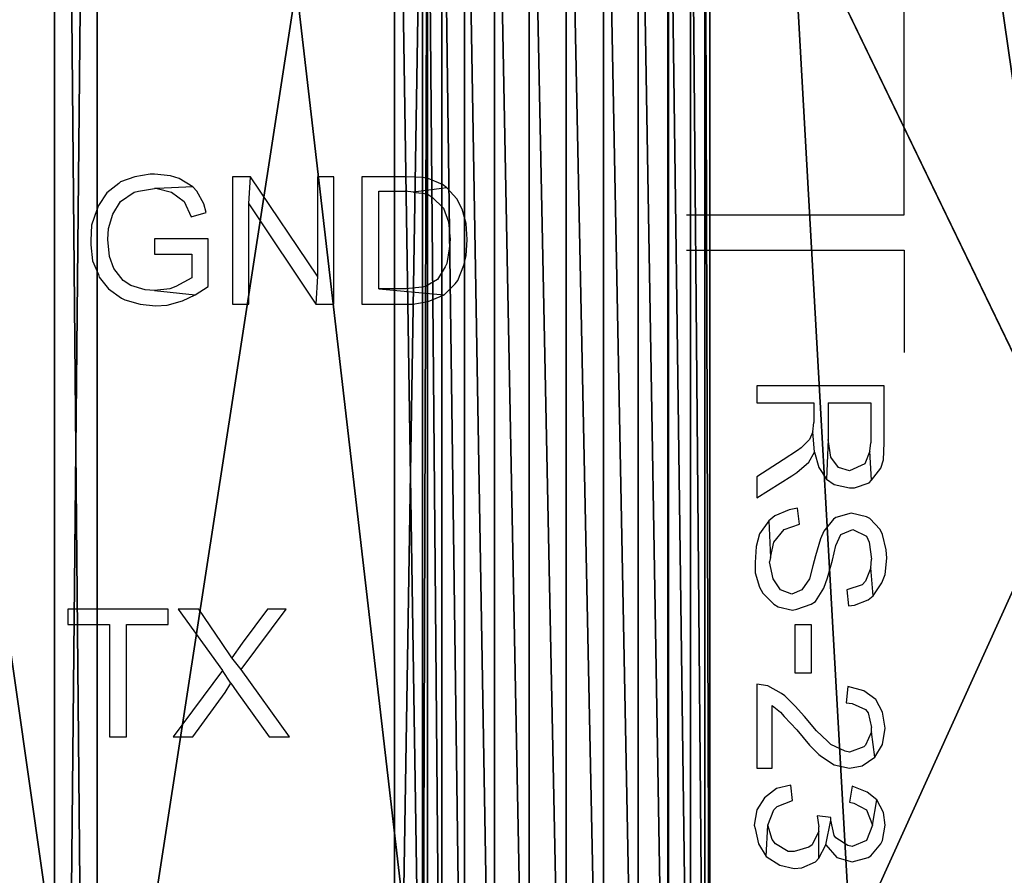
# Model space of a CAD drawing. Header units: millimetres. Extents: x 51 to 212, y 42 to 128.
# Tile 235 of 256: x 63 to 74, y 86 to 97. Entities that reach past the tile are written whole.
import ezdxf

# ---------------------------------------------------------------- set-up
doc = ezdxf.new("R2010")
doc.units = ezdxf.units.MM

# ---------------------------------------------------------------- blocks, each defined once
blk = doc.blocks.new('Group#9')
at = {"color": 251}
for p, q in [((0, 54.204), (0, 6.807)), ((0, 43.441, -6), (0, 17.504, -6))]:
    blk.add_line(p, q, dxfattribs=at)
for p, q in [((4.33, 39.022, -4.941), (4.33, 20.979, -4.941)), ((4.33, 39.022, -6), (4.33, 20.979, -6)), ((7.713, 39.022, -4.941), (7.713, 20.979, -4.941)), ((7.713, 39.022, -6), (7.713, 20.979, -6))]:
    blk.add_line(p, q)
mesh = blk.add_polyface(dxfattribs=at)
corners = [(0, 6.807), (0, 17.504, -6), (0, 6.807, -7.941), (0, 54.204), (0, 43.441, -6), (0, 43.441, -7.941), (0, 54.204, -7.941), (0, 17.504, -7.941)]
mesh.append_faces([[corners[k] for k in face] for face in [(5, 3, 6)]], dxfattribs={"vtx0": -1, "color": 251})
mesh.append_faces([[corners[k] for k in face] for face in [(0, 1, 2), (1, 3, 4), (4, 3, 5)]], dxfattribs={"vtx0": -1, "vtx1": -1, "color": 251})
mesh.append_faces([[corners[k] for k in face] for face in [(1, 0, 3)]], dxfattribs={"vtx0": -1, "vtx2": -1, "color": 251})
mesh.append_faces([[corners[k] for k in face] for face in [(7, 2, 1)]], dxfattribs={"vtx1": -1, "color": 251})
mesh = blk.add_polyface()
corners = [(4.388, 39.46, -4.941), (4.33, 20.979, -4.941), (4.33, 39.022, -4.941), (4.388, 20.541, -4.941), (4.557, 20.133, -4.941), (4.557, 39.868, -4.941), (4.825, 19.783, -4.941), (4.825, 40.218, -4.941), (5.176, 19.514, -4.941), (5.176, 40.487, -4.941), (5.584, 19.345, -4.941), (5.584, 40.656, -4.941), (6.022, 19.287, -4.941), (6.022, 40.713, -4.941), (6.459, 19.345, -4.941), (6.459, 40.656, -4.941), (6.867, 19.514, -4.941), (6.867, 40.487, -4.941), (7.218, 19.783, -4.941), (7.218, 40.218, -4.941), (7.486, 20.133, -4.941), (7.486, 39.868, -4.941), (7.655, 20.541, -4.941), (7.655, 39.46, -4.941), (7.713, 20.979, -4.941), (7.713, 39.022, -4.941)]
mesh.append_faces([[corners[k] for k in face] for face in [(0, 1, 2), (24, 23, 25)]], dxfattribs={"vtx0": -1})
mesh.append_faces([[corners[k] for k in face] for face in [(1, 0, 3), (3, 0, 4), (4, 5, 6), (6, 7, 8), (8, 9, 10), (10, 11, 12), (12, 13, 14), (14, 15, 16), (16, 17, 18), (18, 19, 20), (20, 21, 22), (22, 23, 24)]], dxfattribs={"vtx0": -1, "vtx1": -1})
mesh.append_faces([[corners[k] for k in face] for face in [(4, 0, 5), (6, 5, 7), (8, 7, 9), (10, 9, 11), (12, 11, 13), (14, 13, 15), (16, 15, 17), (18, 17, 19), (20, 19, 21), (22, 21, 23)]], dxfattribs={"vtx0": -1, "vtx2": -1})
mesh = blk.add_polyface()
corners = [(4.33, 39.022, -6), (4.33, 20.979, -4.941), (4.33, 20.979, -6), (4.33, 39.022, -4.941)]
mesh.append_faces([[corners[k] for k in face] for face in [(0, 1, 2), (1, 0, 3)]], dxfattribs={"vtx0": -1})
mesh = blk.add_polyface()
corners = [(7.713, 20.979, -4.941), (7.713, 39.022, -6), (7.713, 20.979, -6), (7.713, 39.022, -4.941)]
mesh.append_faces([[corners[k] for k in face] for face in [(0, 1, 2), (1, 0, 3)]], dxfattribs={"vtx0": -1})
blk = doc.blocks.new('Group#2')
at = {"color": 251}
for p, q in [((12, 66.5, 31), (12, 6.5, 31)), ((12, 63.75, 11), (12, 9.25, 11)), ((12.5, 63.75, 11), (12.5, 9.25, 11)), ((12, 11, 28), (12, 62, 28)), ((12.5, 11, 28), (12.5, 62, 28)), ((12, 60.201, 8), (12, 12.803, 8))]:
    blk.add_line(p, q, dxfattribs=at)
blk.add_blockref('Group#9', (12, 5.996, 8))
mesh = blk.add_polyface(dxfattribs=at)
corners = [(22.908, 3.265, 31), (23.89, 32.662, 31), (23.721, 35.219, 31), (26.592, 2.355, 31), (24.227, 30.122, 31), (24.73, 27.61, 31), (25.398, 25.136, 31), (26.227, 22.712, 31), (27.215, 20.348, 31), (34.067, 1.049, 31), (28.356, 18.054, 31), (29.645, 15.84, 31), (31.078, 13.715, 31), (32.647, 11.69, 31), (34.346, 9.772, 31), (41.616, 0.263, 31), (36.169, 7.971, 31), (38.105, 6.294, 31), (40.148, 4.747, 31), (42.289, 3.339, 31), (44.517, 2.075, 31), (46.825, 0.96, 31), (47.963, 0.5, 31), (49.2, 0, 31), (19.224, 4.175, 31), (12, 66.5, 31), (12, 6.5, 31), (19.224, 68.825, 31), (23.721, 37.781, 31), (23.89, 40.338, 31), (26.592, 70.645, 31), (24.227, 42.878, 31), (24.73, 45.39, 31), (25.398, 47.864, 31), (26.227, 50.288, 31), (27.215, 52.652, 31), (34.067, 71.951, 31), (28.356, 54.946, 31), (29.645, 57.16, 31), (31.078, 59.285, 31), (32.647, 61.31, 31), (34.346, 63.228, 31), (41.616, 72.737, 31), (36.169, 65.029, 31), (38.105, 66.706, 31), (40.148, 68.253, 31), (42.289, 69.661, 31), (44.517, 70.925, 31), (46.825, 72.04, 31), (47.963, 72.5, 31), (49.2, 73, 31)]
mesh.append_faces([[corners[k] for k in face] for face in [(22, 15, 23), (24, 25, 26), (42, 49, 50)]], dxfattribs={"vtx0": -1, "color": 251})
mesh.append_faces([[corners[k] for k in face] for face in [(1, 3, 4), (4, 3, 5), (5, 3, 6), (6, 3, 7), (7, 3, 8), (8, 9, 10), (10, 9, 11), (11, 9, 12), (12, 9, 13), (13, 9, 14), (14, 15, 16), (16, 15, 17), (17, 15, 18), (18, 15, 19), (19, 15, 20), (20, 15, 21), (21, 15, 22), (25, 24, 27), (27, 29, 30), (28, 0, 2), (30, 35, 36), (36, 41, 42)]], dxfattribs={"vtx0": -1, "vtx1": -1, "color": 251})
mesh.append_faces([[corners[k] for k in face] for face in [(27, 0, 28)]], dxfattribs={"vtx0": -1, "vtx1": -1, "vtx2": -1, "color": 251})
mesh.append_faces([[corners[k] for k in face] for face in [(0, 1, 2), (1, 0, 3), (8, 3, 9), (14, 9, 15), (27, 24, 0), (27, 28, 29), (30, 29, 31), (30, 31, 32), (30, 32, 33), (30, 33, 34), (30, 34, 35), (36, 35, 37), (36, 37, 38), (36, 38, 39), (36, 39, 40), (36, 40, 41), (42, 41, 43), (42, 43, 44), (42, 44, 45), (42, 45, 46), (42, 46, 47), (42, 47, 48), (42, 48, 49)]], dxfattribs={"vtx0": -1, "vtx2": -1, "color": 251})
mesh = blk.add_polyface(dxfattribs=at)
corners = [(12, 6.5, 31), (12, 9.25, 28), (12, 6.5, 8), (12, 66.5, 31), (12, 11, 28), (12, 62, 28), (12, 63.75, 28), (12, 63.75, 11), (12, 9.25, 11), (12, 12.803, 8), (12, 60.201, 8), (12, 66.5, 8)]
mesh.append_faces([[corners[k] for k in face] for face in [(0, 1, 2), (1, 3, 4), (4, 3, 5), (5, 3, 6), (6, 3, 7), (2, 8, 9), (8, 2, 1), (9, 7, 10), (10, 7, 11), (11, 7, 3)]], dxfattribs={"vtx0": -1, "vtx1": -1, "color": 251})
mesh.append_faces([[corners[k] for k in face] for face in [(1, 0, 3), (9, 8, 7)]], dxfattribs={"vtx0": -1, "vtx2": -1, "color": 251})
mesh = blk.add_polyface(dxfattribs=at)
corners = [(12.5, 9.25, 11), (12, 63.75, 11), (12, 9.25, 11), (12.5, 63.75, 11)]
mesh.append_faces([[corners[k] for k in face] for face in [(0, 1, 2), (1, 0, 3)]], dxfattribs={"vtx0": -1, "color": 251})
mesh = blk.add_polyface(dxfattribs=at)
corners = [(12.5, 11, 28), (12.5, 9.25, 11), (12.5, 9.25, 28), (12.5, 63.75, 11), (12.5, 62, 28), (12.5, 63.75, 28)]
mesh.append_faces([[corners[k] for k in face] for face in [(0, 1, 2), (3, 4, 5)]], dxfattribs={"vtx0": -1, "color": 251})
mesh.append_faces([[corners[k] for k in face] for face in [(1, 0, 3)]], dxfattribs={"vtx0": -1, "vtx1": -1, "color": 251})
mesh.append_faces([[corners[k] for k in face] for face in [(3, 0, 4)]], dxfattribs={"vtx0": -1, "vtx2": -1, "color": 251})
mesh = blk.add_polyface(dxfattribs=at)
corners = [(12.5, 62, 28), (12, 11, 28), (12, 62, 28), (12.5, 11, 28)]
mesh.append_faces([[corners[k] for k in face] for face in [(0, 1, 2), (1, 0, 3)]], dxfattribs={"vtx0": -1, "color": 251})
blk = doc.blocks.new('Group#5')
at = {"color": 115}
for p, q in [((12, 0, 22.8), (12, 51, 22.8)), ((12, 0, 14.8), (12, 51, 14.8))]:
    blk.add_line(p, q, dxfattribs=at)
mesh = blk.add_polyface(dxfattribs=at)
corners = [(12, 0, 22.8), (8.75, 51, 22.8), (8.75, 0, 22.8), (12, 51, 22.8)]
mesh.append_faces([[corners[k] for k in face] for face in [(0, 1, 2), (1, 0, 3)]], dxfattribs={"vtx0": -1, "color": 115})
mesh = blk.add_polyface(dxfattribs=at)
corners = [(12, 51, 14.8), (8.75, 0, 14.8), (8.75, 51, 14.8), (12, 0, 14.8)]
mesh.append_faces([[corners[k] for k in face] for face in [(0, 1, 2), (1, 0, 3)]], dxfattribs={"vtx0": -1, "color": 115})
mesh = blk.add_polyface(dxfattribs=at)
corners = [(12, 51, 14.8), (12, 0, 22.8), (12, 0, 14.8), (12, 51, 22.8)]
mesh.append_faces([[corners[k] for k in face] for face in [(0, 1, 2), (1, 0, 3)]], dxfattribs={"vtx0": -1, "color": 115})
blk = doc.blocks.new('Group#3')
at = {"color": 13}
for p, q in [((12.339, 21.518), (12.339, 3.475)), ((12.339, 21.518, 1.941), (12.339, 3.475, 1.941)), ((15.722, 21.518), (15.722, 3.475)), ((15.722, 21.518, 1.941), (15.722, 3.475, 1.941))]:
    blk.add_line(p, q, dxfattribs=at)
mesh = blk.add_polyface(dxfattribs=at)
corners = [(1.509, 18.598), (1.522, 16.196), (1.509, 16), (1.861, 18.772), (1.56, 16.388), (1.623, 16.574), (1.71, 16.75), (1.819, 16.913), (1.948, 17.061), (2.233, 18.898), (2.096, 17.19), (2.259, 17.299), (2.617, 18.974), (2.435, 17.386), (2.621, 17.449), (3.009, 19), (2.813, 17.487), (3.009, 17.5), (8.009, 19), (6.509, 17.5), (8.009, 7), (8.009, 0), (8.009, 25.937), (12.009, 25.937), (12.009, 0), (12.009, 24.937), (12.009, 1), (1.502, 9.674), (1.817, 7.149), (1.448, 7.313), (1.525, 9.492), (1.574, 9.316), (1.648, 9.149), (1.746, 8.995), (1.865, 8.856), (2.205, 7.041), (2.004, 8.737), (2.158, 8.639), (2.325, 8.565), (2.534, 7), (2.501, 8.516), (2.683, 8.493), (2.606, 6.991), (3.009, 7), (2.992, 8.5), (6.509, 8.5), (0.009, 10), (0.009, 9.525), (0, 9.597), (0.05, 9.196), (0.035, 16.392), (0.111, 16.776), (0.158, 8.808), (0.237, 17.148), (0.322, 8.439), (0.411, 17.5), (0.538, 8.098), (0.629, 17.826), (0.802, 7.793), (0.888, 18.121), (1.107, 7.529), (1.183, 18.38), (1.509, 9.983), (29.21, 9.142), (23.771, 4.865), (22.955, 6.56), (30.025, 7.447), (29.443, 9.218), (29.688, 9.232), (29.928, 9.182), (30.147, 9.071), (30.23, 7.581), (30.33, 8.907), (30.394, 7.764), (30.465, 8.702), (30.505, 7.983), (30.541, 8.469), (30.555, 8.223), (12.339, 21.518), (12.397, 21.956), (13.261, 24.937), (12.566, 22.364), (12.834, 22.714), (13.185, 22.983), (13.593, 23.152), (14.031, 23.21), (43.709, 24.937), (14.468, 23.152), (14.876, 22.983), (15.227, 22.714), (15.495, 22.364), (24.777, 23.145), (15.664, 21.956), (15.722, 21.518), (23.771, 21.126), (22.955, 19.432), (15.722, 3.475), (33.798, 23.145), (33.798, 14.123), (39.198, 19.972), (33.798, 11.868), (33.798, 2.846), (43.709, 19.972), (12.566, 2.629), (13.261, 1), (12.397, 3.037), (12.339, 3.475), (12.834, 2.279), (13.185, 2.01), (13.593, 1.841), (14.031, 1.784), (43.709, 1), (14.468, 1.841), (14.876, 2.01), (15.227, 2.279), (15.495, 2.629), (15.664, 3.037), (24.777, 2.846), (22.955, 18.964), (22.955, 7.027), (39.198, 5.312), (43.709, 5.312), (30.415, 11.868), (30.415, 14.123), (29.21, 16.85), (30.025, 18.545), (29.443, 16.773), (29.688, 16.759), (29.928, 16.81), (30.147, 16.92), (30.23, 18.41), (30.33, 17.084), (30.394, 18.227), (30.465, 17.29), (30.505, 18.008), (30.541, 17.523), (30.555, 17.768), (0.009, 16)]
mesh.append_faces([[corners[k] for k in face] for face in [(46, 47, 48), (75, 76, 77), (99, 86, 102), (65, 118, 119), (111, 120, 121), (98, 122, 123), (135, 134, 136), (50, 46, 137)]], dxfattribs={"vtx0": -1, "color": 13})
mesh.append_faces([[corners[k] for k in face] for face in [(1, 3, 4), (4, 3, 5), (5, 3, 6), (6, 3, 7), (7, 3, 8), (8, 9, 10), (10, 9, 11), (11, 12, 13), (13, 12, 14), (14, 15, 16), (16, 15, 17), (17, 18, 19), (20, 18, 21), (21, 23, 24), (24, 25, 26), (28, 34, 35), (35, 38, 39), (39, 41, 42), (42, 41, 43), (43, 45, 20), (47, 46, 49), (49, 51, 52), (52, 53, 54), (54, 55, 56), (56, 57, 58), (58, 59, 60), (60, 61, 29), (27, 0, 62), (62, 0, 2), (63, 64, 65), (64, 63, 66), (66, 70, 71), (71, 72, 73), (73, 74, 75), (78, 25, 79), (79, 80, 81), (81, 80, 82), (82, 80, 83), (83, 80, 84), (84, 80, 85), (85, 86, 87), (87, 86, 88), (88, 86, 89), (89, 86, 90), (90, 91, 92), (92, 91, 93), (93, 95, 96), (91, 86, 97), (97, 86, 98), (100, 99, 101), (26, 103, 104), (103, 26, 105), (105, 26, 106), (106, 26, 78), (104, 110, 111), (117, 96, 64), (120, 101, 99), (122, 98, 100), (124, 125, 126), (126, 125, 127), (127, 125, 128), (128, 125, 129), (129, 130, 131), (131, 132, 133), (133, 134, 135)]], dxfattribs={"vtx0": -1, "vtx1": -1, "color": 13})
mesh.append_faces([[corners[k] for k in face] for face in [(19, 18, 20), (49, 46, 50), (29, 0, 27), (25, 78, 26), (90, 86, 91), (93, 94, 95), (98, 86, 99), (98, 99, 100), (111, 96, 117), (64, 96, 65), (65, 96, 95), (111, 101, 120)]], dxfattribs={"vtx0": -1, "vtx1": -1, "vtx2": -1, "color": 13})
mesh.append_faces([[corners[k] for k in face] for face in [(0, 1, 2), (1, 0, 3), (8, 3, 9), (11, 9, 12), (14, 12, 15), (17, 15, 18), (21, 18, 22), (21, 22, 23), (24, 23, 25), (27, 28, 29), (28, 27, 30), (28, 30, 31), (28, 31, 32), (28, 32, 33), (28, 33, 34), (35, 34, 36), (35, 36, 37), (35, 37, 38), (39, 38, 40), (39, 40, 41), (43, 41, 44), (43, 44, 45), (20, 45, 19), (49, 50, 51), (52, 51, 53), (54, 53, 55), (56, 55, 57), (58, 57, 59), (60, 59, 61), (29, 61, 0), (66, 63, 67), (66, 67, 68), (66, 68, 69), (66, 69, 70), (71, 70, 72), (73, 72, 74), (75, 74, 76), (79, 25, 80), (85, 80, 86), (93, 91, 94), (104, 103, 107), (104, 107, 108), (104, 108, 109), (104, 109, 110), (111, 110, 112), (111, 112, 113), (111, 113, 114), (111, 114, 115), (111, 115, 116), (111, 116, 96), (65, 95, 118), (111, 117, 101), (94, 124, 95), (124, 94, 125), (129, 125, 130), (131, 130, 132), (133, 132, 134)]], dxfattribs={"vtx0": -1, "vtx2": -1, "color": 13})
mesh = blk.add_polyface(dxfattribs=at)
corners = [(29.21, 16.85, 1.941), (23.771, 21.126, 1.941), (22.955, 19.432, 1.941), (30.025, 18.545, 1.941), (29.443, 16.773, 1.941), (29.688, 16.759, 1.941), (29.928, 16.81, 1.941), (30.147, 16.92, 1.941), (30.23, 18.41, 1.941), (30.33, 17.084, 1.941), (30.394, 18.227, 1.941), (30.465, 17.29, 1.941), (30.505, 18.008, 1.941), (30.541, 17.523, 1.941), (30.555, 17.768, 1.941), (12.009, 1, 1.941), (12.339, 3.475, 1.941), (12.009, 24.937, 1.941), (12.397, 3.037, 1.941), (12.566, 2.629, 1.941), (13.261, 1, 1.941), (12.834, 2.279, 1.941), (13.185, 2.01, 1.941), (13.593, 1.841, 1.941), (14.031, 1.784, 1.941), (43.709, 1, 1.941), (14.468, 1.841, 1.941), (14.876, 2.01, 1.941), (15.227, 2.279, 1.941), (15.495, 2.629, 1.941), (15.664, 3.037, 1.941), (15.722, 3.475, 1.941), (24.777, 2.846, 1.941), (23.771, 4.865, 1.941), (15.722, 21.518, 1.941), (22.955, 6.56, 1.941), (33.798, 2.846, 1.941), (39.198, 5.312, 1.941), (33.798, 11.868, 1.941), (33.798, 14.123, 1.941), (33.798, 23.145, 1.941), (43.709, 5.312, 1.941), (12.397, 21.956, 1.941), (13.261, 24.937, 1.941), (12.339, 21.518, 1.941), (12.566, 22.364, 1.941), (12.834, 22.714, 1.941), (13.185, 22.983, 1.941), (13.593, 23.152, 1.941), (14.031, 23.21, 1.941), (43.709, 24.937, 1.941), (14.468, 23.152, 1.941), (14.876, 22.983, 1.941), (15.227, 22.714, 1.941), (15.495, 22.364, 1.941), (24.777, 23.145, 1.941), (15.664, 21.956, 1.941), (22.955, 7.027, 1.941), (22.955, 18.964, 1.941), (39.198, 19.972, 1.941), (43.709, 19.972, 1.941), (30.415, 14.123, 1.941), (30.415, 11.868, 1.941), (29.21, 9.142, 1.941), (30.025, 7.447, 1.941), (29.443, 9.218, 1.941), (29.688, 9.232, 1.941), (29.928, 9.182, 1.941), (30.147, 9.071, 1.941), (30.23, 7.581, 1.941), (30.33, 8.907, 1.941), (30.394, 7.764, 1.941), (30.465, 8.702, 1.941), (30.505, 7.983, 1.941), (30.541, 8.469, 1.941), (30.555, 8.223, 1.941), (1.817, 7.149, 1.941), (1.502, 9.674, 1.941), (1.448, 7.313, 1.941), (1.525, 9.492, 1.941), (1.574, 9.316, 1.941), (1.648, 9.149, 1.941), (1.746, 8.995, 1.941), (1.865, 8.856, 1.941), (2.205, 7.041, 1.941), (2.004, 8.737, 1.941), (2.158, 8.639, 1.941), (2.325, 8.565, 1.941), (2.534, 7, 1.941), (2.501, 8.516, 1.941), (2.683, 8.493, 1.941), (2.606, 6.991, 1.941), (3.009, 7, 1.941), (2.992, 8.5, 1.941), (6.509, 8.5, 1.941), (8.009, 7, 1.941), (6.509, 17.5, 1.941), (0.009, 9.525, 1.941), (0.009, 10, 1.941), (0, 9.597, 1.941), (0.05, 9.196, 1.941), (0.009, 16, 1.941), (0.035, 16.392, 1.941), (0.111, 16.776, 1.941), (0.158, 8.808, 1.941), (0.237, 17.148, 1.941), (0.322, 8.439, 1.941), (0.411, 17.5, 1.941), (0.538, 8.098, 1.941), (0.629, 17.826, 1.941), (0.802, 7.793, 1.941), (0.888, 18.121, 1.941), (1.107, 7.529, 1.941), (1.183, 18.38, 1.941), (1.509, 18.598, 1.941), (1.509, 9.983, 1.941), (1.509, 16, 1.941), (1.522, 16.196, 1.941), (1.861, 18.772, 1.941), (1.56, 16.388, 1.941), (1.623, 16.574, 1.941), (1.71, 16.75, 1.941), (1.819, 16.913, 1.941), (1.948, 17.061, 1.941), (2.233, 18.898, 1.941), (2.096, 17.19, 1.941), (2.259, 17.299, 1.941), (2.617, 18.974, 1.941), (2.435, 17.386, 1.941), (2.621, 17.449, 1.941), (3.009, 19, 1.941), (2.813, 17.487, 1.941), (3.009, 17.5, 1.941), (8.009, 19, 1.941), (8.009, 0, 1.941), (8.009, 25.937, 1.941), (12.009, 25.937, 1.941), (12.009, 0, 1.941)]
mesh.append_faces([[corners[k] for k in face] for face in [(12, 13, 14), (37, 25, 41), (2, 57, 58), (50, 59, 60), (38, 61, 62), (74, 73, 75), (97, 98, 99)]], dxfattribs={"vtx0": -1, "color": 13})
mesh.append_faces([[corners[k] for k in face] for face in [(0, 1, 2), (1, 0, 3), (3, 7, 8), (8, 9, 10), (10, 11, 12), (16, 15, 18), (18, 15, 19), (19, 20, 21), (21, 20, 22), (22, 20, 23), (23, 20, 24), (24, 25, 26), (26, 25, 27), (27, 25, 28), (28, 25, 29), (29, 25, 30), (30, 25, 31), (31, 33, 34), (32, 25, 36), (36, 37, 38), (39, 37, 40), (17, 42, 43), (42, 17, 44), (44, 17, 16), (43, 49, 50), (55, 34, 1), (59, 40, 37), (61, 38, 39), (63, 64, 65), (65, 64, 66), (66, 64, 67), (67, 64, 68), (68, 69, 70), (70, 71, 72), (72, 73, 74), (76, 77, 78), (77, 76, 79), (79, 76, 80), (80, 76, 81), (81, 76, 82), (82, 76, 83), (83, 84, 85), (85, 84, 86), (86, 84, 87), (87, 88, 89), (89, 88, 90), (90, 92, 93), (93, 92, 94), (94, 95, 96), (98, 100, 101), (101, 100, 102), (102, 100, 103), (103, 104, 105), (105, 106, 107), (107, 108, 109), (109, 110, 111), (111, 112, 113), (113, 78, 114), (114, 117, 118), (118, 123, 124), (124, 126, 127), (127, 129, 130), (130, 96, 133), (133, 134, 135), (135, 134, 136), (136, 15, 17)]], dxfattribs={"vtx0": -1, "vtx1": -1, "color": 13})
mesh.append_faces([[corners[k] for k in face] for face in [(15, 16, 17), (31, 25, 32), (34, 33, 35), (36, 25, 37), (38, 37, 39), (50, 54, 55), (1, 34, 2), (2, 34, 35), (50, 40, 59), (114, 78, 77), (133, 96, 95)]], dxfattribs={"vtx0": -1, "vtx1": -1, "vtx2": -1, "color": 13})
mesh.append_faces([[corners[k] for k in face] for face in [(3, 0, 4), (3, 4, 5), (3, 5, 6), (3, 6, 7), (8, 7, 9), (10, 9, 11), (12, 11, 13), (19, 15, 20), (24, 20, 25), (31, 32, 33), (43, 42, 45), (43, 45, 46), (43, 46, 47), (43, 47, 48), (43, 48, 49), (50, 49, 51), (50, 51, 52), (50, 52, 53), (50, 53, 54), (55, 54, 56), (55, 56, 34), (2, 35, 57), (50, 55, 40), (33, 63, 35), (63, 33, 64), (68, 64, 69), (70, 69, 71), (72, 71, 73), (83, 76, 84), (87, 84, 88), (90, 88, 91), (90, 91, 92), (94, 92, 95), (98, 97, 100), (103, 100, 104), (105, 104, 106), (107, 106, 108), (109, 108, 110), (111, 110, 112), (113, 112, 78), (114, 77, 115), (114, 115, 116), (114, 116, 117), (118, 117, 119), (118, 119, 120), (118, 120, 121), (118, 121, 122), (118, 122, 123), (124, 123, 125), (124, 125, 126), (127, 126, 128), (127, 128, 129), (130, 129, 131), (130, 131, 132), (130, 132, 96), (133, 95, 134), (136, 134, 137), (136, 137, 15)]], dxfattribs={"vtx0": -1, "vtx2": -1, "color": 13})
mesh = blk.add_polyface(dxfattribs=at)
corners = [(12.339, 3.475), (12.339, 21.518, 1.941), (12.339, 3.475, 1.941), (12.339, 21.518)]
mesh.append_faces([[corners[k] for k in face] for face in [(0, 1, 2), (1, 0, 3)]], dxfattribs={"vtx0": -1, "color": 13})
mesh = blk.add_polyface(dxfattribs=at)
corners = [(15.722, 21.518, 1.941), (15.722, 3.475), (15.722, 3.475, 1.941), (15.722, 21.518)]
mesh.append_faces([[corners[k] for k in face] for face in [(0, 1, 2), (1, 0, 3)]], dxfattribs={"vtx0": -1, "color": 13})
blk = doc.blocks.new('Group#7')
for p, q in [((9.845, 26.561), (9.845, 30.326)), ((7.283, 26.561), (9.845, 26.561)), ((7.283, 26.146), (9.845, 26.146)), ((9.845, 26.146), (9.845, 24.942))]:
    blk.add_line(p, q)
at = {"color": 139}
for p, q in [((0.79, 27.01), (0.62, 26.95)), ((0.97, 27.04), (0.79, 27.01)), ((1.02, 27.04), (0.97, 27.04)), ((1.21, 27.02), (1.02, 27.04)), ((1.31, 26.99), (1.21, 27.02)), ((1.94, 27.01), (1.94, 25.51)), ((2.15, 27.01), (1.94, 27.01)), ((2.13, 26.69), (2.15, 27.01)), ((2.94, 25.84), (2.15, 27.01)), ((3.13, 27.01), (2.94, 27.01)), ((2.94, 27.01), (2.94, 25.84)), ((3.13, 25.51), (3.13, 27.01)), ((3.98, 27.01), (3.46, 27.01)), ((3.46, 27.01), (3.46, 25.51)), ((4.18, 27), (3.98, 27.01)), ((0.6, 26.93), (0.46, 26.82)), ((0.62, 26.95), (0.6, 26.93)), ((1.47, 26.89), (1.05, 26.87)), ((1.47, 26.89), (1.31, 26.99)), ((1.52, 26.84), (1.47, 26.89)), ((4.24, 26.99), (4.18, 27)), ((4.41, 26.92), (4.24, 26.99)), ((4.46, 26.88), (4.41, 26.92)), ((0.46, 26.82), (0.36, 26.67)), ((0.62, 26.72), (0.78, 26.83)), ((0.78, 26.83), (0.83, 26.84)), ((0.83, 26.84), (1.02, 26.87)), ((1.05, 26.87), (1.02, 26.87)), ((1.05, 26.87), (1.22, 26.83)), ((1.22, 26.83), (1.37, 26.72)), ((1.6, 26.69), (1.52, 26.84)), ((3.66, 26.84), (3.97, 26.84)), ((3.66, 25.69), (3.66, 26.84)), ((4.07, 26.83), (3.97, 26.84)), ((4.46, 26.88), (4.07, 26.83)), ((4.07, 26.83), (4.23, 26.81)), ((4.23, 26.81), (4.29, 26.77)), ((4.58, 26.75), (4.46, 26.88)), ((0.36, 26.67), (0.34, 26.62)), ((0.53, 26.57), (0.62, 26.72)), ((1.37, 26.72), (1.45, 26.54)), ((1.63, 26.59), (1.6, 26.69)), ((2.13, 25.51), (2.13, 26.69)), ((2.13, 26.69), (2.92, 25.51)), ((4.29, 26.77), (4.42, 26.64)), ((4.64, 26.63), (4.58, 26.75)), ((0.34, 26.62), (0.28, 26.44)), ((0.48, 26.4), (0.53, 26.57)), ((1.45, 26.54), (1.63, 26.59)), ((4.42, 26.64), (4.48, 26.48)), ((4.69, 26.46), (4.64, 26.63)), ((0.28, 26.44), (0.27, 26.26)), ((4.48, 26.48), (4.5, 26.27)), ((4.7, 26.27), (4.69, 26.46)), ((0.47, 26.27), (0.48, 26.4)), ((0.27, 26.26), (0.27, 26.21)), ((0.27, 26.21), (0.29, 26.02)), ((0.49, 26.07), (0.47, 26.27)), ((1.02, 26.28), (1.02, 26.1)), ((1.65, 26.28), (1.02, 26.28)), ((1.65, 25.72), (1.65, 26.28)), ((4.5, 26.27), (4.49, 26.16)), ((4.69, 26.08), (4.7, 26.27)), ((1.02, 26.1), (1.46, 26.1)), ((1.46, 26.1), (1.46, 25.82)), ((4.49, 26.16), (4.46, 25.99)), ((4.66, 25.97), (4.69, 26.08)), ((0.29, 26.02), (0.36, 25.86)), ((0.54, 25.93), (0.49, 26.07)), ((4.46, 25.99), (4.44, 25.95)), ((4.59, 25.79), (4.66, 25.97)), ((0.36, 25.86), (0.37, 25.83)), ((0.65, 25.79), (0.54, 25.93)), ((4.44, 25.95), (4.35, 25.8)), ((0.37, 25.83), (0.48, 25.69)), ((0.74, 25.73), (0.65, 25.79)), ((0.91, 25.68), (0.74, 25.73)), ((1.46, 25.82), (1.27, 25.72)), ((2.94, 25.84), (2.92, 25.51)), ((4.35, 25.8), (4.21, 25.72)), ((4.43, 25.62), (4.56, 25.75)), ((4.56, 25.75), (4.59, 25.79)), ((0.48, 25.69), (0.63, 25.58)), ((1.02, 25.67), (0.91, 25.68)), ((1.2, 25.69), (1.02, 25.67)), ((1.02, 25.67), (1.5, 25.62)), ((1.27, 25.72), (1.2, 25.69)), ((1.35, 25.55), (1.5, 25.62)), ((1.5, 25.62), (1.65, 25.72)), ((3.98, 25.69), (3.66, 25.69)), ((3.66, 25.69), (4.43, 25.62)), ((4.17, 25.71), (3.98, 25.69)), ((4.21, 25.72), (4.17, 25.71)), ((4.24, 25.54), (4.43, 25.62)), ((0.63, 25.58), (0.67, 25.56)), ((0.67, 25.56), (0.85, 25.51)), ((0.85, 25.51), (1.03, 25.49)), ((1.03, 25.49), (1.17, 25.5)), ((1.17, 25.5), (1.35, 25.55)), ((1.94, 25.51), (2.13, 25.51)), ((2.92, 25.51), (3.13, 25.51)), ((3.46, 25.51), (4, 25.51)), ((4, 25.51), (4.06, 25.51)), ((4.06, 25.51), (4.24, 25.54)), ((9.61, 24.55), (8.11, 24.55)), ((8.11, 24.55), (8.11, 24.35)), ((9.61, 23.88), (9.61, 24.55)), ((8.11, 24.35), (8.78, 24.35)), ((8.78, 24.35), (8.78, 24.12)), ((8.95, 24.35), (8.95, 23.92)), ((8.95, 24.35), (9.45, 24.35)), ((9.45, 24.35), (9.45, 23.88)), ((8.77, 24.01), (8.78, 24.12)), ((8.77, 24.01), (8.73, 23.92)), ((8.79, 23.77), (8.77, 24.01)), ((8.73, 23.92), (8.63, 23.82)), ((8.95, 23.92), (8.93, 23.45)), ((8.98, 23.71), (8.95, 23.92)), ((9.44, 23.78), (9.45, 23.88)), ((9.6, 23.68), (9.61, 23.88)), ((8.59, 23.79), (8.42, 23.68)), ((8.63, 23.82), (8.59, 23.79)), ((8.72, 23.65), (8.79, 23.77)), ((8.79, 23.77), (8.84, 23.59)), ((9.44, 23.78), (9.38, 23.63)), ((9.46, 23.44), (9.44, 23.78)), ((8.42, 23.68), (8.11, 23.48)), ((8.58, 23.53), (8.72, 23.65)), ((9.07, 23.59), (8.98, 23.71)), ((9.57, 23.58), (9.6, 23.68)), ((8.52, 23.49), (8.58, 23.53)), ((8.84, 23.59), (8.93, 23.45)), ((9.2, 23.55), (9.07, 23.59)), ((9.38, 23.63), (9.2, 23.55)), ((9.46, 23.44), (9.57, 23.58)), ((8.11, 23.23), (8.52, 23.49)), ((8.11, 23.48), (8.11, 23.23)), ((8.93, 23.45), (9.02, 23.39)), ((9.26, 23.35), (9.43, 23.41)), ((9.43, 23.41), (9.46, 23.44)), ((9.02, 23.39), (9.2, 23.35)), ((9.2, 23.35), (9.26, 23.35)), ((8.49, 23.09), (8.32, 23.02)), ((8.59, 23.11), (8.49, 23.09)), ((8.61, 22.92), (8.59, 23.11)), ((8.25, 22.96), (8.14, 22.81)), ((8.32, 23.02), (8.25, 22.96)), ((8.25, 22.96), (8.27, 22.53)), ((9.01, 22.98), (8.9, 22.84)), ((9.04, 23), (9.01, 22.98)), ((9.22, 23.05), (9.04, 23)), ((9.4, 23.01), (9.22, 23.05)), ((9.44, 22.99), (9.4, 23.01)), ((9.56, 22.86), (9.44, 22.99)), ((8.31, 22.71), (8.43, 22.86)), ((8.43, 22.86), (8.61, 22.92)), ((8.9, 22.84), (8.86, 22.75)), ((9.1, 22.8), (9.24, 22.86)), ((9.24, 22.86), (9.4, 22.78)), ((9.59, 22.8), (9.56, 22.86)), ((8.14, 22.81), (8.1, 22.66)), ((8.86, 22.75), (8.8, 22.55)), ((9.04, 22.67), (9.1, 22.8)), ((9.4, 22.78), (9.43, 22.71)), ((9.63, 22.62), (9.59, 22.8)), ((8.1, 22.66), (8.09, 22.47)), ((8.27, 22.53), (8.31, 22.71)), ((9, 22.5), (9.04, 22.67)), ((9.43, 22.71), (9.46, 22.51)), ((9.64, 22.52), (9.63, 22.62)), ((8.27, 22.53), (8.26, 22.48)), ((8.8, 22.55), (8.77, 22.43)), ((8.94, 22.29), (9, 22.5)), ((9.45, 22.41), (9.46, 22.51)), ((9.62, 22.33), (9.64, 22.52)), ((8.09, 22.47), (8.09, 22.35)), ((8.3, 22.28), (8.26, 22.48)), ((8.77, 22.43), (8.73, 22.28)), ((9.45, 22.41), (9.39, 22.25)), ((9.48, 22.08), (9.45, 22.41)), ((8.09, 22.35), (8.14, 22.18)), ((8.39, 22.15), (8.3, 22.28)), ((8.73, 22.28), (8.64, 22.15)), ((8.9, 22.17), (8.94, 22.29)), ((9.58, 22.23), (9.62, 22.33)), ((8.14, 22.18), (8.18, 22.11)), ((8.52, 22.1), (8.39, 22.15)), ((8.64, 22.15), (8.52, 22.1)), ((8.8, 22.01), (8.9, 22.17)), ((9.35, 22.21), (9.17, 22.15)), ((9.17, 22.15), (9.19, 21.96)), ((9.39, 22.25), (9.35, 22.21)), ((9.48, 22.08), (9.58, 22.23)), ((8.18, 22.11), (8.31, 21.98)), ((9.26, 21.97), (9.42, 22.03)), ((9.42, 22.03), (9.48, 22.08)), ((1.18, 21.92), (0, 21.92)), ((0, 21.92), (0, 21.74)), ((1.18, 21.74), (1.18, 21.92)), ((1.54, 21.92), (1.3, 21.92)), ((1.3, 21.92), (1.82, 21.2)), ((1.81, 21.53), (1.54, 21.92)), ((2.04, 21.21), (2.57, 21.92)), ((2.35, 21.92), (2.05, 21.52)), ((2.57, 21.92), (2.35, 21.92)), ((8.31, 21.98), (8.36, 21.95)), ((8.36, 21.95), (8.53, 21.91)), ((8.53, 21.91), (8.58, 21.92)), ((8.58, 21.92), (8.75, 21.98)), ((8.75, 21.98), (8.8, 22.01)), ((9.19, 21.96), (9.26, 21.97)), ((0, 21.74), (0.49, 21.74)), ((0.49, 21.74), (0.49, 20.42)), ((0.69, 20.42), (0.69, 21.74)), ((0.69, 21.74), (1.18, 21.74)), ((8.56, 21.74), (8.75, 21.74)), ((8.56, 21.17), (8.56, 21.74)), ((8.75, 21.74), (8.75, 21.17)), ((1.93, 21.35), (1.81, 21.53)), ((2.05, 21.52), (1.93, 21.35)), ((2.04, 21.21), (1.93, 21.35)), ((2.61, 20.42), (2.04, 21.21)), ((1.82, 21.2), (1.24, 20.42)), ((1.92, 21.05), (1.82, 21.2)), ((8.75, 21.17), (8.56, 21.17)), ((1.85, 20.94), (1.92, 21.05)), ((1.92, 21.05), (1.99, 20.95)), ((8.11, 21.04), (8.11, 20.05)), ((8.24, 21.02), (8.11, 21.04)), ((8.4, 20.93), (8.24, 21.02)), ((9.18, 21.01), (9.16, 20.82)), ((9.37, 20.96), (9.18, 21.01)), ((1.47, 20.42), (1.85, 20.94)), ((1.99, 20.95), (2.37, 20.42)), ((8.44, 20.9), (8.4, 20.93)), ((8.56, 20.78), (8.44, 20.9)), ((9.51, 20.86), (9.37, 20.96)), ((8.29, 20.79), (8.39, 20.71)), ((8.29, 20.05), (8.29, 20.79)), ((8.67, 20.66), (8.56, 20.78)), ((9.16, 20.82), (9.23, 20.81)), ((9.23, 20.81), (9.39, 20.74)), ((9.59, 20.71), (9.51, 20.86)), ((8.39, 20.71), (8.43, 20.66)), ((8.43, 20.66), (8.58, 20.5)), ((8.81, 20.49), (8.67, 20.66)), ((9.39, 20.74), (9.42, 20.7)), ((9.42, 20.7), (9.46, 20.53)), ((9.62, 20.52), (9.59, 20.71)), ((9.46, 20.48), (9.46, 20.53)), ((9.59, 20.33), (9.62, 20.52)), ((0.49, 20.42), (0.69, 20.42)), ((1.24, 20.42), (1.47, 20.42)), ((2.37, 20.42), (2.61, 20.42)), ((8.58, 20.5), (8.73, 20.32)), ((8.94, 20.37), (8.81, 20.49)), ((9.46, 20.48), (9.39, 20.32)), ((9.5, 20.18), (9.46, 20.48)), ((8.73, 20.32), (8.84, 20.21)), ((8.98, 20.33), (8.94, 20.37)), ((9.15, 20.25), (8.98, 20.33)), ((9.37, 20.3), (9.2, 20.24)), ((9.39, 20.32), (9.37, 20.3)), ((9.5, 20.18), (9.59, 20.33)), ((8.84, 20.21), (8.87, 20.19)), ((8.87, 20.19), (9.02, 20.09)), ((9.2, 20.24), (9.15, 20.25)), ((9.35, 20.08), (9.5, 20.18)), ((8.11, 20.05), (8.29, 20.05)), ((9.02, 20.09), (9.2, 20.05)), ((9.2, 20.05), (9.35, 20.08)), ((8.51, 19.85), (8.34, 19.81)), ((8.53, 19.67), (8.51, 19.85)), ((9.23, 19.84), (9.2, 19.65)), ((9.41, 19.77), (9.23, 19.84)), ((8.34, 19.81), (8.2, 19.7)), ((9.52, 19.68), (9.41, 19.77)), ((8.2, 19.7), (8.11, 19.56)), ((8.31, 19.56), (8.35, 19.6)), ((8.35, 19.6), (8.53, 19.67)), ((9.2, 19.65), (9.25, 19.64)), ((9.25, 19.64), (9.4, 19.56)), ((9.47, 19.38), (9.52, 19.68)), ((9.6, 19.53), (9.52, 19.68)), ((8.11, 19.56), (8.08, 19.38)), ((8.24, 19.38), (8.31, 19.56)), ((8.82, 19.49), (8.84, 19.36)), ((8.98, 19.47), (8.82, 19.49)), ((8.98, 19.44), (8.98, 19.47)), ((9.4, 19.56), (9.47, 19.38)), ((9.62, 19.38), (9.6, 19.53)), ((8.08, 19.38), (8.09, 19.34)), ((8.22, 19.01), (8.24, 19.38)), ((8.29, 19.21), (8.24, 19.38)), ((8.84, 19.31), (8.84, 19.36)), ((8.92, 19.15), (8.98, 19.44)), ((9.02, 19.26), (8.98, 19.44)), ((9.47, 19.38), (9.4, 19.2)), ((9.59, 19.2), (9.62, 19.38)), ((8.09, 19.34), (8.13, 19.16)), ((8.84, 19.31), (8.76, 19.15)), ((8.84, 18.99), (8.84, 19.31)), ((9.04, 19.23), (9.02, 19.26)), ((8.13, 19.16), (8.22, 19.01)), ((8.33, 19.16), (8.29, 19.21)), ((8.48, 19.07), (8.33, 19.16)), ((8.76, 19.15), (8.72, 19.12)), ((8.84, 18.99), (8.92, 19.15)), ((8.92, 19.15), (9.05, 19)), ((9.18, 19.14), (9.04, 19.23)), ((9.23, 19.13), (9.18, 19.14)), ((9.4, 19.2), (9.23, 19.13)), ((9.45, 19.02), (9.57, 19.16)), ((9.57, 19.16), (9.59, 19.2)), ((8.22, 19.01), (8.38, 18.91)), ((8.55, 19.07), (8.48, 19.07)), ((8.72, 19.12), (8.55, 19.07)), ((9.42, 19), (9.45, 19.02)), ((8.38, 18.91), (8.55, 18.87)), ((8.64, 18.88), (8.8, 18.95)), ((8.8, 18.95), (8.84, 18.99)), ((9.05, 19), (9.23, 18.95)), ((9.23, 18.95), (9.42, 19)), ((8.55, 18.87), (8.64, 18.88))]:
    blk.add_line(p, q, dxfattribs=at)

msp = doc.modelspace()

# ---------------------------------------------------------------- block references
for name, p in [('Group#2', (51.102, 54.954)), ('Group#5', (51.102, 65.954)), ('Group#7', (63.258, 67.652, 31)), ('Group#3', (55.093, 78.454, 0.059))]:
    msp.add_blockref(name, p)

doc.saveas('drawing.dxf')
